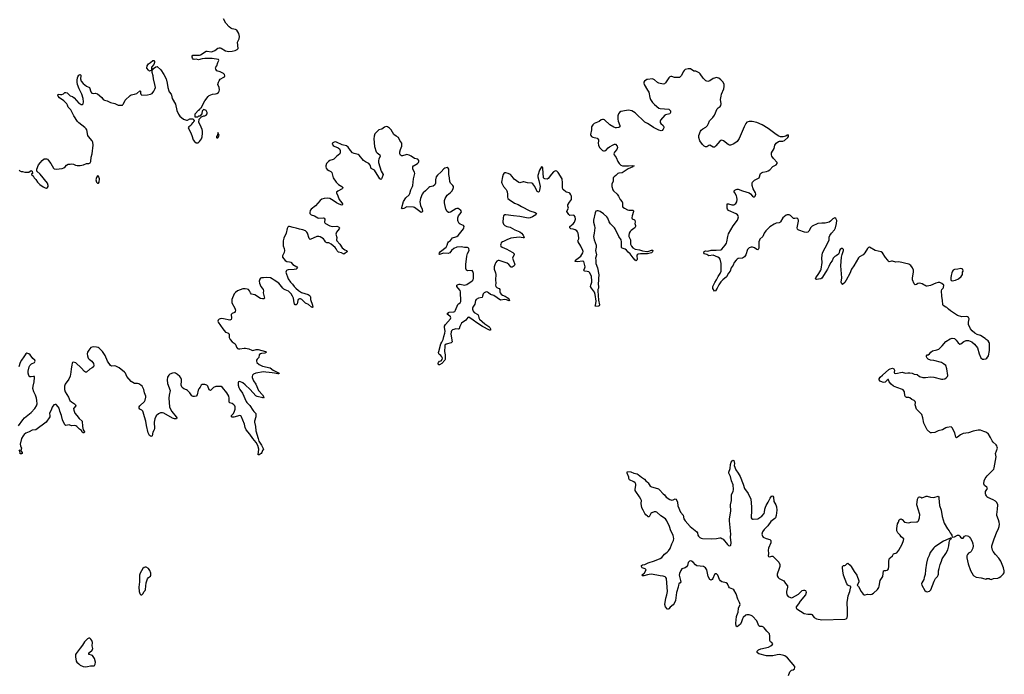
# Model space of a CAD drawing. Header units: inches. Extents: x 2221556 to 2384305, y 723442 to 892241.
# Tile 40 of 53: x 2298439 to 2316570, y 852886 to 864941. Entities that reach past the tile are written whole.
import ezdxf

# ---------------------------------------------------------------- set-up
doc = ezdxf.new("R2010")
doc.units = ezdxf.units.IN
doc.header["$MEASUREMENT"] = 0
for name, color, linetype in [('C2895', 7, 'Continuous'), ('C2896', 7, 'Continuous'), ('C3805', 7, 'Continuous'), ('C3806', 7, 'Continuous'), ('C3815', 7, 'Continuous'), ('C3816', 7, 'Continuous')]:
    doc.layers.add(name, color=color, linetype=linetype)

msp = doc.modelspace()

# ---------------------------------------------------------------- linework, layer by layer
at = {"layer": 'C2895', "color": 6, "elevation": 200}
for points in [[(2300000, 858774), (2299961, 858830), (2299903, 858890), (2299882, 858902), (2299850, 858911), (2299790, 858916), (2299750, 858902), (2299710, 858857), (2299690, 858818), (2299682, 858790), (2299686, 858750), (2299701, 858710), (2299718, 858690), (2299767, 858650), (2299797, 858610), (2299804, 858570), (2299796, 858550), (2299771, 858529), (2299730, 858504), (2299670, 858453), (2299650, 858450), (2299630, 858463), (2299570, 858531), (2299470, 858621), (2299430, 858634), (2299413, 858627), (2299405, 858615), (2299398, 858582), (2299385, 858510), (2299382, 858450), (2299366, 858374), (2299341, 858319), (2299278, 858230), (2299263, 858190), (2299262, 858130), (2299274, 858090), (2299337, 857990), (2299365, 857930), (2299390, 857901), (2299446, 857870), (2299469, 857850), (2299470, 857830), (2299434, 857790), (2299430, 857779), (2299433, 857750), (2299457, 857697), (2299489, 857650), (2299535, 857595), (2299590, 857550), (2299594, 857450), (2299608, 857388), (2299630, 857350), (2299627, 857333), (2299610, 857330), (2299590, 857348), (2299575, 857375), (2299541, 857401), (2299493, 857450), (2299470, 857461), (2299450, 857466), (2299390, 857463), (2299350, 857480), (2299290, 857470), (2299270, 857480), (2299226, 857570), (2299208, 857650), (2299176, 857730), (2299163, 857790), (2299150, 857813), (2299110, 857854), (2299090, 857857), (2299070, 857851), (2299036, 857804), (2299019, 857750), (2298995, 857710), (2298989, 857690), (2298993, 857650), (2298991, 857629), (2298924, 857530), (2298734, 857386), (2298670, 857381), (2298613, 857350), (2298550, 857324), (2298519, 857301), (2298500, 857280), (2298474, 857226), (2298447, 857127), (2298451, 857091), (2298474, 857050), (2298457, 857010), (2298460, 857000), (2298487, 856970), (2298483, 856950), (2298470, 856945), (2298450, 856944), (2298447, 856950), (2298444, 857004), (2298430, 857017)], [(2298419, 857461), (2298498, 857570), (2298530, 857607), (2298648, 857710), (2298717, 857783), (2298749, 857830), (2298758, 857870), (2298756, 857930), (2298749, 857970), (2298730, 858027), (2298700, 858090), (2298680, 858150), (2298686, 858190), (2298708, 858270), (2298714, 858354), (2298709, 858369), (2298693, 858373), (2298650, 858363), (2298625, 858365), (2298606, 858386), (2298592, 858430), (2298596, 858470), (2298614, 858546), (2298625, 858575), (2298655, 858605), (2298712, 858630), (2298721, 858650), (2298718, 858670), (2298682, 858702), (2298629, 858770), (2298610, 858787), (2298590, 858796), (2298570, 858799), (2298550, 858789), (2298513, 858730), (2298469, 858671), (2298450, 858630), (2298425, 858550)]]:
    msp.add_lwpolyline(points, dxfattribs=at)
at = {"layer": 'C2895', "color": 6, "elevation": 300}
msp.add_lwpolyline([(2299710, 853554), (2299690, 853542), (2299630, 853485), (2299596, 853424), (2299555, 853365), (2299479, 853270), (2299469, 853250), (2299464, 853210), (2299477, 853130), (2299490, 853110), (2299530, 853081), (2299554, 853054), (2299610, 853027), (2299650, 853023), (2299690, 853027), (2299740, 853040), (2299810, 853045), (2299818, 853050), (2299828, 853070), (2299834, 853110), (2299816, 853176), (2299782, 853230), (2299760, 853240), (2299709, 853250), (2299709, 853270), (2299724, 853290), (2299775, 853330), (2299784, 853364), (2299775, 853410), (2299778, 853470), (2299769, 853510), (2299750, 853535), (2299730, 853549)], close=True, dxfattribs=at)
at = {"layer": 'C2896', "color": 6, "elevation": 200}
msp.add_lwpolyline([(2298431, 862171), (2298439, 862159), (2298463, 862143), (2298490, 862145), (2298531, 862131), (2298609, 862131), (2298630, 862152), (2298650, 862162), (2298670, 862154), (2298672, 862110), (2298658, 862102), (2298654, 862090), (2298686, 862066), (2298707, 862027), (2298738, 861998), (2298768, 861948), (2298809, 861909), (2298870, 861862), (2298910, 861843), (2298930, 861839), (2298952, 861848), (2298963, 861870), (2298965, 861890), (2298950, 861929), (2298814, 862094), (2298754, 862154), (2298756, 862190), (2298787, 862270), (2298824, 862310), (2298850, 862351), (2298890, 862378), (2298930, 862381), (2298950, 862371), (2298970, 862351), (2299010, 862296), (2299059, 862210), (2299076, 862196), (2299109, 862189), (2299218, 862202), (2299249, 862211), (2299274, 862230), (2299298, 862262), (2299330, 862281), (2299370, 862281), (2299390, 862286), (2299430, 862279), (2299464, 862264), (2299497, 862257), (2299550, 862257), (2299611, 862269), (2299671, 862291), (2299710, 862296), (2299734, 862306), (2299744, 862316), (2299749, 862330), (2299755, 862410), (2299775, 862470), (2299791, 862631), (2299783, 862683), (2299772, 862710), (2299704, 862790), (2299695, 862810), (2299674, 862910), (2299663, 862930), (2299638, 862958), (2299530, 863039), (2299504, 863064), (2299435, 863170), (2299380, 863280), (2299332, 863330), (2299319, 863370), (2299305, 863390), (2299250, 863447), (2299170, 863504), (2299147, 863530), (2299138, 863550), (2299140, 863560), (2299150, 863568), (2299190, 863562), (2299214, 863566), (2299243, 863577), (2299270, 863601), (2299290, 863603), (2299310, 863592), (2299370, 863542), (2299410, 863525), (2299444, 863504), (2299530, 863406), (2299550, 863390), (2299570, 863379), (2299590, 863378), (2299606, 863390), (2299614, 863426), (2299608, 863490), (2299580, 863570), (2299532, 863670), (2299503, 863750), (2299494, 863790), (2299494, 863826), (2299503, 863870), (2299510, 863891), (2299530, 863919), (2299550, 863931), (2299562, 863922), (2299567, 863910), (2299556, 863850), (2299573, 863810), (2299610, 863764), (2299670, 863716), (2299726, 863690), (2299748, 863610), (2299766, 863590), (2299790, 863584), (2299830, 863588), (2299870, 863577), (2299950, 863510), (2299973, 863473), (2299985, 863465), (2300000, 863460)], dxfattribs=at)
msp.add_lwpolyline([(2299870, 862068), (2299850, 862038), (2299841, 861990), (2299851, 861950), (2299870, 861931), (2299890, 861931), (2299901, 861950), (2299909, 862010), (2299890, 862058)], close=True, dxfattribs=at)
at = {"layer": 'C3805', "color": 6, "elevation": 200}
for points in [[(2302902, 860000), (2302925, 859970), (2302927, 859950), (2302920, 859910), (2302946, 859814), (2302938, 859802), (2302910, 859798), (2302870, 859808), (2302770, 859873), (2302708, 859888), (2302690, 859910), (2302669, 859950), (2302650, 859971), (2302630, 859978), (2302590, 859984), (2302550, 859983), (2302450, 859945), (2302410, 859917), (2302390, 859892), (2302345, 859790), (2302342, 859750), (2302346, 859730), (2302400, 859630), (2302410, 859590), (2302407, 859570), (2302392, 859550), (2302349, 859531), (2302334, 859510), (2302336, 859444), (2302330, 859418), (2302310, 859407), (2302190, 859433), (2302150, 859438), (2302113, 859427), (2302093, 859407), (2302090, 859390), (2302096, 859370), (2302178, 859250), (2302230, 859187), (2302274, 859174), (2302290, 859162), (2302295, 859150), (2302299, 859090), (2302315, 859050), (2302350, 859009), (2302408, 858970), (2302421, 858950), (2302433, 858913), (2302449, 858889), (2302470, 858880), (2302490, 858879), (2302570, 858892), (2302598, 858890), (2302657, 858877), (2302713, 858853), (2302730, 858852), (2302794, 858866), (2302830, 858866), (2302963, 858830), (2302976, 858810), (2302950, 858800), (2302890, 858794), (2302870, 858787), (2302849, 858771), (2302841, 858719), (2302810, 858687), (2302801, 858670), (2302799, 858650), (2302807, 858630), (2302851, 858591), (2302910, 858562), (2303052, 858532), (2303107, 858487), (2303216, 858430), (2303210, 858422), (2303190, 858422), (2303130, 858430), (2303090, 858441), (2303030, 858443), (2302970, 858453), (2302930, 858455), (2302785, 858430), (2302747, 858413), (2302726, 858394), (2302720, 858370), (2302721, 858350), (2302742, 858290), (2302790, 858230), (2302839, 858110), (2302911, 858030), (2302933, 857990), (2302930, 857970), (2302918, 857978), (2302810, 858005), (2302790, 858015), (2302684, 858130), (2302590, 858219), (2302550, 858251), (2302490, 858276), (2302470, 858273), (2302464, 858256), (2302463, 858210), (2302474, 858170), (2302495, 858130), (2302541, 858061), (2302606, 857910), (2302619, 857890), (2302679, 857839), (2302730, 857750), (2302750, 857723), (2302787, 857690), (2302790, 857681), (2302789, 857630), (2302765, 857550), (2302765, 857530), (2302783, 857450), (2302790, 857370), (2302827, 857227), (2302842, 857182), (2302890, 857104), (2302926, 857030), (2302912, 857008), (2302900, 856970), (2302883, 856950), (2302850, 856928), (2302830, 856930), (2302842, 857030), (2302821, 857101), (2302792, 857152), (2302730, 857229), (2302678, 857310), (2302610, 857391), (2302593, 857430), (2302578, 857490), (2302519, 857639), (2302510, 857649), (2302490, 857651), (2302384, 857624), (2302350, 857623), (2302338, 857630), (2302339, 857650), (2302373, 857690), (2302397, 857730), (2302406, 857770), (2302404, 857810), (2302398, 857830), (2302383, 857850), (2302350, 857873), (2302308, 857888), (2302299, 857899), (2302293, 857913), (2302298, 857970), (2302288, 858010), (2302252, 858070), (2302174, 858170), (2302150, 858184), (2302130, 858189), (2302050, 858184), (2302010, 858170), (2301988, 858152), (2301970, 858129), (2301950, 858115), (2301927, 858127), (2301902, 858190), (2301885, 858210), (2301850, 858221), (2301799, 858221), (2301780, 858210), (2301763, 858177), (2301736, 858144), (2301724, 858116), (2301705, 858035), (2301690, 858010), (2301660, 858000), (2301630, 858003), (2301610, 858017), (2301570, 858070), (2301531, 858111), (2301510, 858124), (2301462, 858142), (2301429, 858169), (2301418, 858190), (2301415, 858210), (2301419, 858290), (2301416, 858316), (2301405, 858345), (2301386, 858370), (2301344, 858410), (2301310, 858429), (2301290, 858435), (2301250, 858433), (2301205, 858415), (2301182, 858398), (2301160, 858360), (2301155, 858310), (2301163, 858243), (2301211, 858110), (2301190, 858024), (2301184, 857970), (2301198, 857810), (2301213, 857770), (2301243, 857723), (2301321, 857630), (2301333, 857610), (2301328, 857592), (2301290, 857588), (2301250, 857602), (2301095, 857695), (2301070, 857701), (2301030, 857701), (2300995, 857685), (2300952, 857648), (2300928, 857590), (2300917, 857530), (2300921, 857410), (2300916, 857390), (2300893, 857347), (2300880, 857280), (2300870, 857267), (2300850, 857272), (2300830, 857285), (2300804, 857330), (2300772, 857470), (2300761, 857550), (2300734, 857630), (2300714, 857714), (2300707, 857730), (2300690, 857750), (2300651, 857771), (2300638, 857790), (2300639, 857810), (2300648, 857830), (2300736, 857910), (2300747, 857933), (2300762, 857990), (2300762, 858010), (2300735, 858070), (2300722, 858130), (2300693, 858190), (2300670, 858212), (2300630, 858234), (2300610, 858240), (2300550, 858242), (2300490, 858280), (2300411, 858370), (2300385, 858430), (2300370, 858450), (2300270, 858532), (2300210, 858562), (2300190, 858566), (2300130, 858561), (2300110, 858572), (2300057, 858650), (2300010, 858760), (2300000, 858774)], [(2303521, 860000), (2303570, 859955), (2303630, 859920), (2303750, 859882), (2303770, 859870), (2303789, 859850), (2303793, 859830), (2303793, 859790), (2303830, 859687), (2303834, 859650), (2303830, 859639), (2303826, 859646), (2303810, 859649), (2303759, 859699), (2303703, 859723), (2303636, 859790), (2303610, 859802), (2303590, 859801), (2303569, 859791), (2303558, 859770), (2303550, 859708), (2303531, 859689), (2303510, 859693), (2303497, 859710), (2303490, 859730), (2303480, 859810), (2303464, 859850), (2303440, 859890), (2303410, 859926), (2303390, 859941), (2303326, 859966), (2303301, 859981), (2303286, 860000)], [(2307248, 860000), (2307270, 859990), (2307280, 859970), (2307279, 859930), (2307287, 859910), (2307307, 859887), (2307330, 859870), (2307378, 859850), (2307436, 859810), (2307455, 859790), (2307458, 859770), (2307450, 859765), (2307404, 859784), (2307370, 859790), (2307290, 859779), (2307170, 859865), (2307110, 859882), (2307070, 859914), (2307050, 859925), (2307030, 859927), (2306990, 859910), (2306976, 859890), (2306963, 859850), (2306952, 859828), (2306890, 859815), (2306846, 859790), (2306834, 859770), (2306818, 859702), (2306781, 859650), (2306774, 859630), (2306776, 859610), (2306790, 859576), (2306810, 859546), (2306875, 859510), (2306886, 859490), (2306894, 859450), (2306908, 859428), (2307001, 859341), (2307078, 859290), (2307094, 859274), (2307108, 859250), (2307110, 859223), (2307090, 859224), (2306962, 859290), (2306856, 859356), (2306789, 859410), (2306710, 859461), (2306690, 859456), (2306651, 859409), (2306573, 859350), (2306541, 859290), (2306530, 859248), (2306516, 859244), (2306470, 859246), (2306430, 859239), (2306410, 859229), (2306393, 859210), (2306385, 859190), (2306380, 859150), (2306400, 859010), (2306384, 858990), (2306292, 858968), (2306270, 858950), (2306265, 858930), (2306262, 858830), (2306276, 858770), (2306274, 858686), (2306270, 858670), (2306214, 858610), (2306170, 858585), (2306150, 858583), (2306147, 858610), (2306153, 858630), (2306170, 858655), (2306199, 858661), (2306219, 858681), (2306226, 858710), (2306215, 858735), (2306196, 858756), (2306170, 858774), (2306159, 858790), (2306152, 858810), (2306154, 858830), (2306196, 858970), (2306210, 859003), (2306239, 859050), (2306250, 859110), (2306270, 859170), (2306273, 859207), (2306263, 859270), (2306264, 859296), (2306279, 859330), (2306372, 859430), (2306377, 859450), (2306370, 859470), (2306323, 859510), (2306310, 859530), (2306333, 859550), (2306350, 859556), (2306430, 859559), (2306450, 859566), (2306465, 859590), (2306504, 859696), (2306516, 859710), (2306550, 859728), (2306563, 859750), (2306558, 859930), (2306550, 859952), (2306511, 860000)], [(2309096, 860000), (2309086, 859974), (2309085, 859950), (2309097, 859777), (2309113, 859690), (2309108, 859670), (2309095, 859665), (2309042, 859662), (2309037, 859670), (2309042, 859678), (2309056, 859756), (2309038, 859878), (2309022, 859922), (2308986, 859970), (2308969, 860000)], [(2310000, 855798), (2309970, 855824), (2309950, 855850), (2309922, 855910), (2309893, 855953), (2309884, 856030), (2309886, 856090), (2309879, 856110), (2309853, 856153), (2309783, 856250), (2309775, 856270), (2309770, 856290), (2309782, 856370), (2309782, 856390), (2309774, 856410), (2309750, 856432), (2309667, 856467), (2309657, 856490), (2309655, 856515), (2309624, 856590), (2309623, 856610), (2309630, 856619), (2309690, 856613), (2309750, 856590), (2309810, 856578), (2309830, 856568), (2309890, 856516), (2309941, 856481), (2309971, 856450), (2310000, 856426)], [(2310000, 854719), (2309930, 854700), (2309910, 854699), (2309897, 854710), (2309943, 854757), (2309972, 854810), (2309959, 854830), (2309902, 854850), (2309887, 854870), (2309888, 854892), (2309910, 854901), (2309950, 854906), (2310000, 854932)]]:
    msp.add_lwpolyline(points, dxfattribs=at)
at = {"layer": 'C3805', "color": 6, "elevation": 300}
msp.add_lwpolyline([(2300750, 854859), (2300730, 854853), (2300707, 854833), (2300659, 854750), (2300646, 854710), (2300642, 854670), (2300645, 854590), (2300635, 854490), (2300641, 854410), (2300650, 854372), (2300660, 854360), (2300670, 854351), (2300690, 854351), (2300709, 854370), (2300730, 854412), (2300748, 854430), (2300755, 854445), (2300769, 854570), (2300794, 854646), (2300809, 854671), (2300845, 854695), (2300854, 854710), (2300854, 854750), (2300838, 854798), (2300813, 854833), (2300770, 854858)], close=True, dxfattribs=at)
at = {"layer": 'C3806', "color": 6, "elevation": 200}
for points in [[(2300000, 863460), (2300050, 863444), (2300110, 863418), (2300190, 863397), (2300250, 863370), (2300270, 863365), (2300310, 863365), (2300330, 863370), (2300339, 863381), (2300350, 863394), (2300381, 863459), (2300470, 863545), (2300490, 863556), (2300550, 863568), (2300597, 863583), (2300650, 863634), (2300666, 863626), (2300664, 863590), (2300669, 863569), (2300690, 863551), (2300790, 863555), (2300850, 863568), (2300876, 863584), (2300910, 863627), (2300930, 863661), (2300938, 863690), (2300930, 863748), (2300905, 863850), (2300899, 863910), (2300877, 863970), (2300877, 863997), (2300870, 864009), (2300830, 863996), (2300810, 864009), (2300778, 864050), (2300785, 864090), (2300810, 864131), (2300850, 864151), (2300890, 864191), (2300910, 864187), (2300922, 864170), (2300924, 864150), (2300910, 864116), (2300863, 864070), (2300863, 864043), (2300870, 864014), (2300875, 864025), (2300890, 864025), (2300900, 864040), (2300946, 864074), (2300970, 864077), (2301036, 864016), (2301090, 863933), (2301135, 863850), (2301155, 863770), (2301166, 863690), (2301182, 863630), (2301191, 863611), (2301227, 863570), (2301237, 863550), (2301247, 863490), (2301305, 863385), (2301334, 863270), (2301362, 863202), (2301390, 863165), (2301454, 863110), (2301510, 863092), (2301527, 863093), (2301573, 863113), (2301630, 863114), (2301638, 863098), (2301653, 863093), (2301654, 863070), (2301638, 863062), (2301634, 863050), (2301620, 863040), (2301602, 863018), (2301591, 862990), (2301551, 862969), (2301541, 862950), (2301582, 862870), (2301606, 862806), (2301630, 862727), (2301657, 862697), (2301690, 862674), (2301710, 862671), (2301726, 862674), (2301750, 862697), (2301785, 862750), (2301796, 862784), (2301807, 862850), (2301805, 862890), (2301798, 862918), (2301764, 863004), (2301738, 863050), (2301746, 863110), (2301787, 863153), (2301828, 863172), (2301850, 863172), (2301875, 863185), (2301889, 863210), (2301889, 863230), (2301870, 863268), (2301830, 863286), (2301818, 863282), (2301814, 863270), (2301798, 863262), (2301793, 863207), (2301753, 863167), (2301730, 863166), (2301710, 863146), (2301667, 863147), (2301668, 863210), (2301730, 863274), (2301742, 863278), (2301747, 863293), (2301762, 863298), (2301766, 863310), (2301782, 863318), (2301850, 863445), (2301910, 863525), (2301930, 863545), (2301990, 863567), (2302047, 863573), (2302070, 863581), (2302097, 863603), (2302110, 863625), (2302116, 863650), (2302110, 863690), (2302090, 863750), (2302098, 863790), (2302110, 863818), (2302130, 863844), (2302198, 863882), (2302210, 863890), (2302218, 863910), (2302212, 863930), (2302189, 863949), (2302130, 863978), (2302070, 863999), (2302048, 864028), (2302046, 864054), (2302053, 864070), (2302071, 864089), (2302087, 864150), (2302105, 864190), (2302101, 864210), (2301985, 864225), (2301850, 864226), (2301798, 864222), (2301730, 864199), (2301690, 864212), (2301650, 864209), (2301630, 864217), (2301619, 864230), (2301613, 864250), (2301613, 864270), (2301629, 864291), (2301749, 864289), (2301770, 864295), (2301870, 864361), (2301890, 864364), (2301969, 864349), (2301990, 864354), (2302030, 864372), (2302090, 864414), (2302110, 864422), (2302130, 864424), (2302150, 864418), (2302230, 864370), (2302290, 864355), (2302350, 864360), (2302407, 864373), (2302444, 864390), (2302459, 864410), (2302448, 864530), (2302479, 864590), (2302486, 864630), (2302473, 864690), (2302436, 864750), (2302410, 864761), (2302350, 864774), (2302326, 864786), (2302293, 864810), (2302235, 864875), (2302190, 864958)], [(2310000, 863839), (2309990, 863838), (2309945, 863810), (2309933, 863790), (2309930, 863770), (2309939, 863750), (2310000, 863645)], [(2310000, 863028), (2309950, 863057), (2309770, 863226), (2309710, 863260), (2309650, 863273), (2309610, 863270), (2309510, 863249), (2309485, 863235), (2309464, 863210), (2309455, 863170), (2309450, 863110), (2309458, 863070), (2309490, 862990), (2309489, 862970), (2309470, 862954), (2309430, 862948), (2309410, 862950), (2309380, 862960), (2309308, 863008), (2309210, 863095), (2309190, 863105), (2309170, 863106), (2309145, 863095), (2309110, 863064), (2309020, 863030), (2308990, 863004), (2308970, 862970), (2308971, 862910), (2308952, 862830), (2308956, 862810), (2308970, 862790), (2308990, 862776), (2309070, 862758), (2309086, 862746), (2309095, 862730), (2309097, 862710), (2309093, 862670), (2309098, 862630), (2309118, 862590), (2309150, 862548), (2309173, 862530), (2309190, 862524), (2309210, 862524), (2309230, 862533), (2309276, 862584), (2309299, 862601), (2309370, 862639), (2309390, 862646), (2309410, 862646), (2309438, 862610), (2309444, 862590), (2309443, 862570), (2309433, 862550), (2309390, 862500), (2309378, 862470), (2309384, 862450), (2309425, 862405), (2309450, 862330), (2309477, 862290), (2309510, 862261), (2309541, 862250), (2309651, 862249), (2309714, 862254), (2309752, 862250), (2309738, 862242), (2309732, 862230), (2309646, 862194), (2309530, 862121), (2309470, 862112), (2309454, 862106), (2309419, 862070), (2309387, 862050), (2309370, 862030), (2309365, 861970), (2309344, 861910), (2309340, 861870), (2309363, 861810), (2309376, 861790), (2309441, 861730), (2309467, 861690), (2309496, 861630), (2309533, 861590), (2309541, 861570), (2309537, 861510), (2309548, 861490), (2309573, 861470), (2309630, 861442), (2309656, 861436), (2309730, 861433), (2309741, 861421), (2309744, 861410), (2309714, 861330), (2309708, 861290), (2309717, 861277), (2309757, 861257), (2309767, 861247), (2309772, 861210), (2309767, 861190), (2309778, 861150), (2309776, 861130), (2309765, 861110), (2309750, 861095), (2309699, 861061), (2309678, 861042), (2309661, 861010), (2309653, 860970), (2309657, 860950), (2309684, 860890), (2309688, 860870), (2309688, 860810), (2309706, 860770), (2309730, 860739), (2309775, 860715), (2309850, 860703), (2309906, 860686), (2309990, 860674), (2310000, 860675)], [(2306511, 860000), (2306486, 860030), (2306491, 860050), (2306510, 860062), (2306532, 860068), (2306550, 860069), (2306630, 860054), (2306670, 860065), (2306771, 860130), (2306790, 860153), (2306798, 860182), (2306797, 860270), (2306785, 860305), (2306770, 860320), (2306690, 860315), (2306668, 860328), (2306657, 860357), (2306656, 860430), (2306673, 860587), (2306687, 860633), (2306714, 860690), (2306711, 860730), (2306700, 860740), (2306687, 860747), (2306632, 860748), (2306570, 860759), (2306490, 860752), (2306430, 860728), (2306390, 860692), (2306359, 860650), (2306330, 860634), (2306250, 860640), (2306225, 860635), (2306190, 860621), (2306170, 860618), (2306165, 860625), (2306171, 860650), (2306186, 860670), (2306290, 860752), (2306310, 860786), (2306321, 860830), (2306332, 860848), (2306370, 860876), (2306410, 860921), (2306470, 860940), (2306491, 860950), (2306513, 860970), (2306608, 861090), (2306620, 861110), (2306623, 861130), (2306610, 861154), (2306550, 861177), (2306531, 861191), (2306510, 861225), (2306505, 861245), (2306506, 861290), (2306518, 861330), (2306570, 861390), (2306573, 861410), (2306563, 861430), (2306530, 861454), (2306510, 861462), (2306490, 861464), (2306470, 861459), (2306370, 861397), (2306350, 861391), (2306332, 861392), (2306308, 861408), (2306284, 861450), (2306259, 861570), (2306264, 861610), (2306276, 861650), (2306290, 861682), (2306310, 861709), (2306370, 861756), (2306400, 861790), (2306422, 861830), (2306427, 861850), (2306427, 861870), (2306415, 861890), (2306373, 861933), (2306362, 861962), (2306356, 862030), (2306343, 862090), (2306344, 862190), (2306330, 862209), (2306310, 862219), (2306270, 862206), (2306250, 862192), (2306202, 862138), (2306130, 862077), (2306110, 862050), (2306096, 861990), (2306095, 861930), (2306081, 861899), (2306050, 861874), (2305990, 861861), (2305970, 861852), (2305912, 861790), (2305870, 861755), (2305852, 861730), (2305819, 861650), (2305810, 861590), (2305818, 861518), (2305852, 861450), (2305853, 861410), (2305846, 861394), (2305830, 861388), (2305782, 861430), (2305710, 861480), (2305690, 861489), (2305570, 861496), (2305510, 861467), (2305480, 861460), (2305470, 861470), (2305478, 861482), (2305507, 861593), (2305550, 861661), (2305610, 861715), (2305621, 861739), (2305639, 861810), (2305673, 861870), (2305679, 861890), (2305689, 862010), (2305715, 862110), (2305710, 862136), (2305681, 862190), (2305675, 862210), (2305676, 862230), (2305690, 862250), (2305702, 862258), (2305764, 862290), (2305780, 862310), (2305788, 862330), (2305787, 862347), (2305771, 862371), (2305710, 862388), (2305650, 862431), (2305609, 862449), (2305570, 862457), (2305550, 862454), (2305490, 862433), (2305470, 862434), (2305450, 862448), (2305441, 862470), (2305440, 862510), (2305449, 862551), (2305473, 862610), (2305477, 862650), (2305473, 862670), (2305439, 862719), (2305414, 862774), (2305370, 862796), (2305331, 862830), (2305278, 862910), (2305250, 862943), (2305210, 862968), (2305187, 862973), (2305155, 862965), (2305110, 862928), (2305051, 862910), (2305029, 862891), (2304979, 862841), (2304964, 862796), (2304960, 862750), (2304970, 862607), (2305004, 862510), (2305020, 862490), (2305070, 862450), (2305078, 862430), (2305049, 862370), (2305046, 862350), (2305048, 862310), (2305094, 862150), (2305130, 862090), (2305128, 862070), (2305110, 862021), (2305104, 862010), (2305090, 862000), (2305070, 862013), (2305050, 862040), (2304970, 862168), (2304910, 862203), (2304890, 862264), (2304870, 862290), (2304806, 862326), (2304770, 862351), (2304690, 862445), (2304670, 862457), (2304597, 862477), (2304570, 862490), (2304532, 862530), (2304490, 862592), (2304456, 862616), (2304379, 862639), (2304270, 862685), (2304250, 862690), (2304230, 862688), (2304204, 862676), (2304198, 862670), (2304194, 862650), (2304210, 862624), (2304231, 862610), (2304301, 862581), (2304325, 862565), (2304341, 862530), (2304342, 862490), (2304331, 862469), (2304270, 862423), (2304225, 862375), (2304210, 862366), (2304150, 862348), (2304123, 862330), (2304089, 862290), (2304074, 862250), (2304074, 862230), (2304081, 862210), (2304102, 862182), (2304130, 862161), (2304170, 862143), (2304189, 862129), (2304213, 862030), (2304264, 861950), (2304310, 861904), (2304373, 861870), (2304388, 861850), (2304380, 861830), (2304374, 861826), (2304295, 861785), (2304274, 861766), (2304274, 861750), (2304300, 861700), (2304324, 861630), (2304373, 861570), (2304384, 861550), (2304383, 861537), (2304379, 861530), (2304370, 861528), (2304350, 861531), (2304310, 861548), (2304270, 861570), (2304214, 861614), (2304150, 861647), (2304110, 861654), (2304044, 861650), (2304004, 861636), (2303970, 861611), (2303885, 861515), (2303807, 861450), (2303790, 861430), (2303780, 861390), (2303784, 861370), (2303803, 861350), (2303870, 861329), (2303930, 861294), (2303950, 861288), (2304030, 861290), (2304045, 861285), (2304056, 861270), (2304052, 861212), (2304059, 861199), (2304070, 861188), (2304150, 861144), (2304190, 861131), (2304276, 861136), (2304310, 861127), (2304325, 861110), (2304324, 861090), (2304272, 861030), (2304264, 861010), (2304263, 860990), (2304280, 860930), (2304273, 860890), (2304277, 860870), (2304331, 860810), (2304379, 860739), (2304425, 860705), (2304456, 860690), (2304476, 860670), (2304410, 860626), (2304367, 860647), (2304310, 860662), (2304284, 860684), (2304264, 860724), (2304246, 860746), (2304175, 860810), (2304130, 860829), (2304094, 860834), (2304080, 860840), (2304070, 860848), (2304050, 860883), (2304030, 860906), (2303970, 860941), (2303950, 860950), (2303910, 860951), (2303790, 860892), (2303769, 860909), (2303737, 861010), (2303724, 861030), (2303701, 861050), (2303653, 861070), (2303590, 861081), (2303530, 861104), (2303473, 861113), (2303410, 861132), (2303390, 861130), (2303378, 861122), (2303362, 861098), (2303344, 861010), (2303302, 860918), (2303290, 860870), (2303290, 860776), (2303308, 860728), (2303314, 860690), (2303308, 860652), (2303276, 860590), (2303275, 860570), (2303330, 860505), (2303359, 860490), (2303410, 860481), (2303430, 860473), (2303470, 860433), (2303540, 860390), (2303553, 860370), (2303527, 860350), (2303490, 860338), (2303385, 860335), (2303364, 860330), (2303350, 860320), (2303343, 860310), (2303342, 860290), (2303385, 860170), (2303427, 860110), (2303465, 860070), (2303490, 860028), (2303521, 860000)], [(2308969, 860000), (2308952, 860030), (2308953, 860050), (2308973, 860106), (2308977, 860130), (2308971, 860210), (2308964, 860230), (2308930, 860285), (2308916, 860296), (2308890, 860304), (2308848, 860308), (2308836, 860316), (2308829, 860330), (2308846, 860370), (2308849, 860390), (2308828, 860488), (2308810, 860495), (2308705, 860485), (2308666, 860490), (2308674, 860510), (2308750, 860568), (2308770, 860589), (2308810, 860646), (2308814, 860670), (2308810, 860690), (2308770, 860770), (2308722, 860850), (2308718, 860870), (2308734, 860906), (2308734, 860926), (2308722, 861010), (2308713, 861033), (2308699, 861050), (2308667, 861070), (2308630, 861085), (2308590, 861092), (2308567, 861110), (2308572, 861130), (2308630, 861179), (2308654, 861210), (2308664, 861230), (2308672, 861270), (2308667, 861310), (2308650, 861335), (2308630, 861344), (2308570, 861338), (2308561, 861341), (2308550, 861351), (2308516, 861410), (2308521, 861430), (2308543, 861470), (2308533, 861510), (2308533, 861530), (2308560, 861580), (2308599, 861630), (2308602, 861650), (2308597, 861690), (2308590, 861713), (2308570, 861745), (2308554, 861754), (2308510, 861763), (2308493, 861773), (2308451, 861810), (2308442, 861822), (2308434, 861850), (2308434, 861934), (2308426, 862010), (2308355, 862130), (2308330, 862154), (2308310, 862159), (2308290, 862154), (2308270, 862142), (2308230, 862098), (2308170, 862014), (2308150, 862007), (2308108, 862008), (2308095, 862015), (2308086, 862030), (2308070, 862210), (2308064, 862224), (2308050, 862232), (2308009, 862170), (2307978, 862070), (2307978, 862050), (2308001, 861981), (2308021, 861870), (2308010, 861799), (2308002, 861778), (2307990, 861766), (2307970, 861775), (2307959, 861790), (2307927, 861870), (2307890, 861920), (2307870, 861930), (2307790, 861934), (2307725, 861955), (2307710, 861956), (2307650, 861939), (2307630, 861943), (2307546, 862006), (2307510, 862056), (2307477, 862090), (2307431, 862110), (2307390, 862118), (2307370, 862118), (2307351, 862110), (2307339, 862090), (2307327, 862050), (2307313, 861950), (2307316, 861930), (2307346, 861870), (2307394, 861814), (2307407, 861790), (2307414, 861770), (2307419, 861730), (2307421, 861670), (2307430, 861650), (2307451, 861630), (2307550, 861565), (2307619, 861539), (2307679, 861499), (2307830, 861423), (2307930, 861390), (2307955, 861370), (2307945, 861350), (2307882, 861310), (2307836, 861290), (2307813, 861287), (2307770, 861291), (2307650, 861316), (2307530, 861327), (2307392, 861348), (2307370, 861347), (2307346, 861330), (2307340, 861290), (2307338, 861210), (2307350, 861176), (2307370, 861150), (2307410, 861133), (2307470, 861123), (2307559, 861070), (2307650, 861033), (2307680, 861010), (2307710, 860976), (2307730, 860930), (2307719, 860921), (2307710, 860921), (2307634, 860934), (2307483, 860917), (2307407, 860890), (2307350, 860855), (2307330, 860849), (2307307, 860830), (2307297, 860810), (2307293, 860790), (2307300, 860770), (2307322, 860750), (2307410, 860718), (2307450, 860690), (2307517, 860657), (2307542, 860630), (2307542, 860610), (2307518, 860570), (2307514, 860550), (2307552, 860450), (2307556, 860430), (2307547, 860410), (2307510, 860382), (2307490, 860382), (2307448, 860430), (2307415, 860455), (2307270, 860504), (2307250, 860504), (2307227, 860493), (2307207, 860470), (2307194, 860446), (2307176, 860390), (2307173, 860350), (2307201, 860281), (2307207, 860250), (2307203, 860150), (2307206, 860090), (2307199, 860050), (2307205, 860030), (2307227, 860010), (2307248, 860000)], [(2310000, 860632), (2309990, 860629), (2309871, 860631), (2309830, 860625), (2309809, 860611), (2309801, 860590), (2309807, 860533), (2309803, 860510), (2309790, 860501), (2309770, 860514), (2309733, 860553), (2309682, 860630), (2309641, 860661), (2309610, 860697), (2309590, 860715), (2309532, 860732), (2309523, 860743), (2309519, 860759), (2309522, 860850), (2309515, 860890), (2309473, 860950), (2309406, 861090), (2309390, 861111), (2309319, 861179), (2309296, 861216), (2309266, 861286), (2309250, 861308), (2309190, 861367), (2309130, 861407), (2309090, 861423), (2309070, 861423), (2309050, 861413), (2309036, 861384), (2309002, 861250), (2309004, 861210), (2309023, 861143), (2309027, 861110), (2309018, 861010), (2309006, 860946), (2309016, 860890), (2309054, 860790), (2309052, 860750), (2309041, 860690), (2309059, 860610), (2309045, 860570), (2309042, 860550), (2309047, 860510), (2309045, 860450), (2309076, 860370), (2309105, 860245), (2309106, 860230), (2309095, 860190), (2309097, 860130), (2309092, 860090), (2309100, 860010), (2309096, 860000)], [(2303286, 860000), (2303212, 860090), (2303122, 860142), (2303090, 860171), (2303056, 860190), (2302990, 860195), (2302927, 860187), (2302890, 860190), (2302870, 860183), (2302858, 860162), (2302851, 860129), (2302852, 860090), (2302878, 860030), (2302902, 860000)]]:
    msp.add_lwpolyline(points, dxfattribs=at)
msp.add_lwpolyline([(2302090, 862866), (2302084, 862816), (2302063, 862790), (2302064, 862770), (2302070, 862766), (2302090, 862767), (2302109, 862810), (2302108, 862828), (2302098, 862838)], close=True, dxfattribs=at)
at = {"layer": 'C3815', "color": 6, "elevation": 200}
for points in [[(2310000, 856426), (2310014, 856414), (2310050, 856348), (2310070, 856336), (2310182, 856310), (2310201, 856301), (2310223, 856283), (2310285, 856210), (2310310, 856190), (2310346, 856150), (2310410, 856103), (2310450, 856093), (2310470, 856097), (2310510, 856118), (2310530, 856111), (2310550, 856056), (2310557, 855990), (2310609, 855870), (2310653, 855814), (2310669, 855750), (2310690, 855710), (2310784, 855610), (2310908, 855508), (2310922, 855490), (2310929, 855450), (2310939, 855430), (2310964, 855404), (2310990, 855392), (2311010, 855389), (2311170, 855378), (2311270, 855387), (2311330, 855398), (2311350, 855397), (2311370, 855389), (2311393, 855373), (2311470, 855278), (2311490, 855261), (2311510, 855252), (2311530, 855259), (2311534, 855266), (2311540, 855310), (2311528, 855410), (2311531, 855469), (2311524, 855590), (2311509, 855710), (2311511, 855750), (2311534, 855890), (2311530, 856010), (2311543, 856090), (2311546, 856190), (2311552, 856210), (2311576, 856250), (2311583, 856290), (2311578, 856378), (2311548, 856450), (2311530, 856530), (2311499, 856590), (2311495, 856610), (2311524, 856676), (2311528, 856750), (2311540, 856790), (2311570, 856831), (2311590, 856823), (2311599, 856770), (2311594, 856730), (2311626, 856650), (2311670, 856593), (2311705, 856530), (2311763, 856390), (2311784, 856310), (2311850, 856214), (2311899, 856110), (2311917, 855970), (2311915, 855885), (2311906, 855790), (2311908, 855768), (2311920, 855750), (2311930, 855743), (2311943, 855743), (2312030, 855751), (2312070, 855773), (2312102, 855798), (2312145, 855850), (2312155, 855870), (2312159, 855930), (2312170, 855966), (2312184, 855996), (2312223, 856057), (2312256, 856130), (2312290, 856171), (2312310, 856165), (2312319, 856150), (2312328, 856070), (2312365, 856006), (2312376, 855970), (2312382, 855910), (2312370, 855810), (2312355, 855770), (2312345, 855755), (2312270, 855698), (2312218, 855622), (2312150, 855550), (2312119, 855510), (2312106, 855470), (2312117, 855430), (2312130, 855414), (2312185, 855385), (2312250, 855366), (2312270, 855350), (2312273, 855330), (2312269, 855310), (2312230, 855210), (2312219, 855170), (2312225, 855110), (2312223, 855070), (2312230, 855058), (2312250, 855051), (2312290, 855063), (2312310, 855059), (2312390, 854985), (2312418, 854950), (2312433, 854910), (2312433, 854870), (2312426, 854834), (2312388, 854730), (2312390, 854702), (2312405, 854670), (2312424, 854650), (2312508, 854608), (2312540, 854560), (2312577, 854517), (2312580, 854490), (2312558, 854410), (2312557, 854390), (2312568, 854350), (2312590, 854318), (2312630, 854298), (2312650, 854294), (2312670, 854298), (2312778, 854362), (2312850, 854431), (2312870, 854438), (2312890, 854437), (2312907, 854427), (2312916, 854416), (2312923, 854390), (2312911, 854350), (2312810, 854234), (2312778, 854182), (2312739, 854130), (2312734, 854110), (2312740, 854100), (2312750, 854089), (2312887, 854007), (2312950, 853996), (2313010, 853994), (2313027, 853987), (2313067, 853930), (2313110, 853906), (2313210, 853890), (2313630, 853899), (2313655, 853905), (2313675, 853925), (2313682, 853970), (2313685, 854070), (2313678, 854210), (2313687, 854290), (2313695, 854330), (2313727, 854410), (2313735, 854470), (2313743, 854490), (2313741, 854501), (2313733, 854510), (2313710, 854513), (2313690, 854525), (2313667, 854550), (2313611, 854709), (2313594, 854790), (2313587, 854850), (2313590, 854871), (2313610, 854893), (2313630, 854891), (2313644, 854896), (2313673, 854927), (2313690, 854930), (2313730, 854898), (2313750, 854872), (2313802, 854782), (2313857, 854710), (2313890, 854610), (2313891, 854590), (2313887, 854573), (2313860, 854530), (2313884, 854504), (2313933, 854410), (2313970, 854364), (2313990, 854352), (2314010, 854350), (2314050, 854360), (2314110, 854356), (2314130, 854361), (2314160, 854380), (2314233, 854447), (2314256, 854484), (2314266, 854510), (2314284, 854616), (2314330, 854690), (2314345, 854790), (2314362, 854798), (2314390, 854797), (2314410, 854802), (2314424, 854810), (2314437, 854830), (2314444, 854870), (2314444, 854956), (2314451, 855010), (2314467, 855033), (2314509, 855070), (2314530, 855102), (2314590, 855126), (2314610, 855147), (2314630, 855173), (2314690, 855282), (2314716, 855350), (2314720, 855379), (2314670, 855415), (2314649, 855450), (2314610, 855494), (2314597, 855517), (2314592, 855530), (2314592, 855570), (2314601, 855659), (2314624, 855690), (2314634, 855730), (2314650, 855746), (2314670, 855747), (2314690, 855736), (2314730, 855691), (2314770, 855679), (2314810, 855677), (2314850, 855687), (2314950, 855692), (2314970, 855697), (2314988, 855712), (2315010, 855770), (2315014, 855830), (2314986, 855930), (2314962, 855990), (2314960, 856010), (2314970, 856112), (2314990, 856146), (2315010, 856155), (2315030, 856151), (2315050, 856138), (2315090, 856147), (2315130, 856165), (2315150, 856166), (2315210, 856149), (2315270, 856142), (2315350, 856166), (2315361, 856150), (2315365, 856130), (2315376, 855996), (2315406, 855910), (2315427, 855793), (2315465, 855670), (2315526, 855566), (2315556, 855530), (2315570, 855490), (2315593, 855470), (2315605, 855450), (2315610, 855414), (2315650, 855418), (2315710, 855446), (2315730, 855446), (2315753, 855433), (2315763, 855410), (2315790, 855391), (2315810, 855394), (2315836, 855430), (2315870, 855440), (2315910, 855429), (2315930, 855414), (2315950, 855390), (2315978, 855330), (2315989, 855289), (2315996, 855250), (2315992, 855210), (2315974, 855170), (2315960, 855150), (2315944, 855136), (2315910, 855116), (2315890, 855094), (2315882, 855070), (2315878, 855030), (2315902, 854922), (2315950, 854799), (2315995, 854715), (2316010, 854701), (2316050, 854677), (2316145, 854665), (2316210, 854642), (2316230, 854641), (2316250, 854650), (2316270, 854653), (2316290, 854651), (2316310, 854637), (2316330, 854633), (2316372, 854648), (2316450, 854657), (2316474, 854666), (2316506, 854690), (2316546, 854730), (2316564, 854756), (2316570, 854790), (2316557, 854850), (2316505, 854970), (2316466, 855026), (2316408, 855090), (2316366, 855146), (2316355, 855170), (2316339, 855230), (2316340, 855250), (2316381, 855379), (2316410, 855441), (2316433, 855510), (2316459, 855550), (2316476, 855610), (2316478, 855650), (2316473, 855687), (2316462, 855730), (2316432, 855810), (2316430, 855830), (2316446, 855930), (2316450, 856010), (2316434, 856050), (2316410, 856074), (2316362, 856102), (2316265, 856145), (2316250, 856155), (2316240, 856170), (2316228, 856190), (2316224, 856210), (2316224, 856250), (2316257, 856310), (2316249, 856330), (2316202, 856362), (2316191, 856391), (2316200, 856450), (2316216, 856490), (2316256, 856544), (2316348, 856632), (2316374, 856666), (2316384, 856690), (2316421, 856890), (2316408, 856950), (2316442, 857050), (2316441, 857070), (2316433, 857093), (2316421, 857110), (2316362, 857162), (2316345, 857185), (2316315, 857250), (2316270, 857319), (2316250, 857336), (2316230, 857346), (2316190, 857357), (2316130, 857384), (2316090, 857383), (2315997, 857363), (2315910, 857335), (2315810, 857319), (2315765, 857295), (2315710, 857253), (2315690, 857244), (2315674, 857254), (2315659, 857330), (2315610, 857426), (2315590, 857441), (2315509, 857429), (2315490, 857423), (2315430, 857388), (2315350, 857367), (2315290, 857342), (2315230, 857330), (2315210, 857332), (2315150, 857390), (2315110, 857461), (2315090, 857510), (2315070, 857610), (2315050, 857670), (2315034, 857690), (2314968, 857748), (2314955, 857770), (2314931, 857850), (2314935, 857890), (2314930, 857912), (2314910, 857928), (2314865, 857945), (2314830, 857979), (2314810, 857986), (2314770, 857985), (2314753, 857993), (2314740, 858020), (2314730, 858090), (2314710, 858124), (2314694, 858134), (2314590, 858168), (2314530, 858195), (2314488, 858230), (2314450, 858270), (2314439, 858310), (2314434, 858314), (2314430, 858316), (2314410, 858302), (2314396, 858284), (2314373, 858267), (2314350, 858263), (2314328, 858268), (2314286, 858286), (2314268, 858310), (2314265, 858330), (2314283, 858357), (2314324, 858396), (2314442, 858498), (2314466, 858514), (2314510, 858521), (2314535, 858510), (2314545, 858490), (2314542, 858442), (2314550, 858432), (2314570, 858425), (2314690, 858449), (2314750, 858432), (2314790, 858439), (2314830, 858439), (2314870, 858433), (2314910, 858416), (2314965, 858405), (2315005, 858370), (2315070, 858349), (2315118, 858350), (2315210, 858364), (2315270, 858357), (2315410, 858322), (2315438, 858322), (2315472, 858329), (2315508, 858352), (2315522, 858370), (2315527, 858390), (2315514, 858510), (2315493, 858570), (2315450, 858604), (2315410, 858627), (2315270, 858664), (2315213, 858673), (2315166, 858690), (2315146, 858710), (2315138, 858730), (2315138, 858750), (2315146, 858770), (2315170, 858772), (2315190, 858785), (2315219, 858821), (2315250, 858845), (2315330, 858861), (2315364, 858876), (2315424, 858936), (2315490, 859013), (2315570, 859064), (2315610, 859077), (2315651, 859070), (2315682, 859042), (2315719, 858990), (2315750, 858967), (2315770, 858971), (2315824, 859016), (2315870, 859034), (2315910, 859033), (2315971, 859011), (2316023, 858963), (2316076, 858896), (2316104, 858790), (2316136, 858716), (2316170, 858688), (2316190, 858688), (2316230, 858696), (2316250, 858708), (2316276, 858750), (2316298, 858850), (2316296, 858976), (2316290, 858995), (2316270, 859029), (2316233, 859053), (2316215, 859070), (2316130, 859126), (2316070, 859144), (2316026, 859166), (2315977, 859210), (2315946, 859250), (2315912, 859330), (2315910, 859370), (2315921, 859430), (2315910, 859455), (2315889, 859469), (2315870, 859473), (2315790, 859472), (2315710, 859492), (2315578, 859578), (2315539, 859610), (2315510, 859642), (2315490, 859649), (2315441, 859681), (2315435, 859695), (2315433, 859767), (2315421, 859850), (2315414, 859950), (2315419, 859970), (2315442, 860000)], [(2311283, 860000), (2311282, 859998), (2311251, 859950), (2311230, 859944), (2311204, 859990), (2311202, 860000)], [(2310000, 854932), (2310010, 854937), (2310130, 854977), (2310230, 855016), (2310264, 855036), (2310310, 855098), (2310363, 855137), (2310383, 855157), (2310415, 855205), (2310447, 855290), (2310476, 855350), (2310482, 855390), (2310480, 855410), (2310471, 855450), (2310427, 855530), (2310407, 855610), (2310356, 855710), (2310328, 855750), (2310244, 855804), (2310170, 855872), (2310150, 855879), (2310121, 855879), (2310078, 855862), (2310063, 855850), (2310030, 855789), (2310014, 855786), (2310000, 855798)], [(2312597, 852863), (2312618, 852930), (2312650, 852962), (2312679, 852970), (2312709, 852990), (2312715, 853010), (2312711, 853030), (2312575, 853190), (2312530, 853226), (2312510, 853234), (2312428, 853248), (2312390, 853245), (2312310, 853227), (2312190, 853228), (2312050, 853263), (2312023, 853283), (2312018, 853290), (2312018, 853310), (2312043, 853337), (2312085, 853355), (2312230, 853386), (2312270, 853410), (2312292, 853430), (2312305, 853450), (2312289, 853470), (2312266, 853486), (2312253, 853510), (2312254, 853590), (2312245, 853630), (2312198, 853678), (2312150, 853744), (2312136, 853756), (2312110, 853764), (2312070, 853766), (2312050, 853777), (2312014, 853870), (2311930, 853954), (2311910, 853968), (2311870, 853979), (2311830, 853981), (2311810, 853974), (2311758, 853930), (2311747, 853910), (2311731, 853850), (2311710, 853811), (2311650, 853759), (2311632, 853772), (2311626, 853826), (2311638, 853950), (2311642, 853970), (2311670, 854030), (2311677, 854103), (2311704, 854170), (2311693, 854210), (2311662, 854270), (2311632, 854370), (2311590, 854439), (2311570, 854454), (2311510, 854477), (2311495, 854495), (2311471, 854550), (2311450, 854569), (2311371, 854591), (2311341, 854610), (2311327, 854630), (2311296, 854710), (2311290, 854721), (2311270, 854736), (2311250, 854736), (2311236, 854724), (2311203, 854650), (2311190, 854630), (2311170, 854618), (2311150, 854634), (2311118, 854690), (2311092, 854812), (2311070, 854850), (2311030, 854870), (2310910, 854882), (2310881, 854901), (2310838, 854950), (2310810, 854971), (2310790, 854976), (2310770, 854971), (2310750, 854946), (2310734, 854890), (2310717, 854863), (2310690, 854844), (2310634, 854826), (2310610, 854795), (2310590, 854745), (2310585, 854710), (2310612, 854590), (2310603, 854570), (2310578, 854550), (2310568, 854530), (2310562, 854490), (2310533, 854390), (2310517, 854243), (2310491, 854190), (2310470, 854165), (2310418, 854122), (2310390, 854089), (2310370, 854081), (2310359, 854090), (2310333, 854130), (2310319, 854170), (2310338, 854290), (2310356, 854350), (2310365, 854410), (2310347, 854650), (2310339, 854670), (2310324, 854684), (2310290, 854694), (2310230, 854701), (2310070, 854730), (2310030, 854727), (2310000, 854719)]]:
    msp.add_lwpolyline(points, dxfattribs=at)
msp.add_lwpolyline([(2315590, 855398), (2315574, 855390), (2315578, 855382), (2315570, 855386), (2315550, 855379), (2315450, 855337), (2315290, 855235), (2315270, 855216), (2315205, 855130), (2315186, 855074), (2315155, 855010), (2315135, 854930), (2315118, 854810), (2315115, 854725), (2315094, 854670), (2315087, 854630), (2315048, 854570), (2315042, 854550), (2315048, 854530), (2315107, 854427), (2315130, 854411), (2315150, 854408), (2315190, 854418), (2315218, 854442), (2315276, 854604), (2315302, 854650), (2315340, 854690), (2315352, 854710), (2315356, 854730), (2315355, 854790), (2315370, 854835), (2315387, 854910), (2315416, 854970), (2315426, 855014), (2315494, 855110), (2315530, 855179), (2315551, 855250), (2315552, 855310), (2315558, 855342), (2315580, 855380), (2315590, 855382), (2315595, 855390)], close=True, dxfattribs=at)
at = {"layer": 'C3816', "color": 6, "elevation": 200}
for points in [[(2311202, 860000), (2311200, 860010), (2311205, 860030), (2311237, 860103), (2311271, 860150), (2311300, 860210), (2311340, 860270), (2311353, 860310), (2311358, 860350), (2311354, 860450), (2311335, 860530), (2311326, 860550), (2311296, 860570), (2311210, 860607), (2311130, 860590), (2311090, 860618), (2311048, 860628), (2311039, 860650), (2311045, 860670), (2311070, 860687), (2311110, 860681), (2311170, 860698), (2311266, 860694), (2311350, 860702), (2311370, 860713), (2311430, 860790), (2311452, 860828), (2311460, 860850), (2311476, 860950), (2311490, 860999), (2311577, 861143), (2311655, 861250), (2311665, 861270), (2311674, 861310), (2311671, 861331), (2311655, 861350), (2311630, 861366), (2311490, 861426), (2311474, 861450), (2311469, 861470), (2311464, 861536), (2311467, 861553), (2311490, 861551), (2311550, 861530), (2311590, 861532), (2311610, 861542), (2311624, 861556), (2311645, 861590), (2311652, 861630), (2311645, 861670), (2311636, 861696), (2311605, 861750), (2311598, 861770), (2311598, 861790), (2311610, 861804), (2311630, 861816), (2311650, 861820), (2311670, 861819), (2311750, 861788), (2311871, 861751), (2311897, 861737), (2311930, 861693), (2311950, 861681), (2311970, 861682), (2311981, 861690), (2311991, 861710), (2311995, 861730), (2311991, 861750), (2311946, 861826), (2311924, 861890), (2311925, 861930), (2311932, 861950), (2311970, 861986), (2312056, 862030), (2312081, 862110), (2312096, 862124), (2312124, 862136), (2312190, 862146), (2312222, 862158), (2312250, 862177), (2312310, 862237), (2312370, 862270), (2312390, 862290), (2312384, 862310), (2312322, 862382), (2312291, 862430), (2312281, 862450), (2312282, 862490), (2312333, 862567), (2312347, 862633), (2312354, 862650), (2312370, 862670), (2312410, 862696), (2312430, 862702), (2312490, 862705), (2312521, 862719), (2312581, 862770), (2312595, 862790), (2312595, 862810), (2312590, 862819), (2312570, 862816), (2312545, 862795), (2312496, 862784), (2312450, 862785), (2312416, 862796), (2312367, 862827), (2312219, 862939), (2312110, 863007), (2312010, 863045), (2311924, 863064), (2311870, 863065), (2311830, 863053), (2311810, 863030), (2311777, 862970), (2311690, 862754), (2311650, 862701), (2311590, 862657), (2311546, 862634), (2311530, 862630), (2311510, 862631), (2311484, 862644), (2311398, 862710), (2311370, 862721), (2311350, 862718), (2311333, 862707), (2311259, 862621), (2311230, 862596), (2311210, 862593), (2311150, 862629), (2311130, 862625), (2311090, 862601), (2311070, 862597), (2311042, 862610), (2311010, 862641), (2310964, 862710), (2310942, 862770), (2310945, 862810), (2310978, 862890), (2310990, 862907), (2311018, 862930), (2311075, 862965), (2311102, 862990), (2311125, 863030), (2311141, 863079), (2311201, 863139), (2311230, 863180), (2311282, 863298), (2311301, 863319), (2311337, 863343), (2311350, 863359), (2311354, 863390), (2311346, 863470), (2311353, 863530), (2311363, 863570), (2311402, 863670), (2311410, 863710), (2311410, 863750), (2311390, 863790), (2311350, 863835), (2311310, 863864), (2311290, 863872), (2311270, 863874), (2311230, 863867), (2311210, 863858), (2311150, 863814), (2311130, 863807), (2311110, 863805), (2311073, 863813), (2311024, 863864), (2310970, 863944), (2310950, 863963), (2310890, 863992), (2310850, 863996), (2310790, 864039), (2310750, 864037), (2310690, 864023), (2310674, 864006), (2310658, 863982), (2310628, 863912), (2310590, 863879), (2310550, 863874), (2310499, 863879), (2310450, 863893), (2310430, 863895), (2310410, 863888), (2310390, 863871), (2310330, 863778), (2310310, 863758), (2310290, 863754), (2310210, 863771), (2310185, 863785), (2310130, 863836), (2310090, 863851), (2310000, 863839)], [(2310000, 863645), (2310024, 863604), (2310040, 863510), (2310053, 863470), (2310090, 863417), (2310130, 863377), (2310210, 863312), (2310230, 863307), (2310390, 863296), (2310401, 863290), (2310421, 863261), (2310424, 863230), (2310411, 863210), (2310330, 863188), (2310319, 863181), (2310239, 863090), (2310230, 863070), (2310234, 863050), (2310247, 863030), (2310287, 862990), (2310300, 862970), (2310300, 862950), (2310290, 862927), (2310270, 862902), (2310250, 862897), (2310210, 862906), (2310110, 862956), (2310050, 862999), (2310000, 863028)], [(2315442, 860000), (2315449, 860010), (2315455, 860050), (2315422, 860082), (2315380, 860100), (2315350, 860103), (2315310, 860092), (2315210, 860047), (2315150, 860036), (2315130, 860037), (2315110, 860045), (2315090, 860061), (2315057, 860077), (2315010, 860088), (2314977, 860083), (2314950, 860064), (2314930, 860057), (2314910, 860079), (2314880, 860150), (2314877, 860190), (2314896, 860290), (2314896, 860330), (2314882, 860370), (2314850, 860413), (2314810, 860439), (2314630, 860481), (2314570, 860476), (2314510, 860493), (2314490, 860494), (2314450, 860482), (2314430, 860495), (2314423, 860510), (2314379, 860559), (2314327, 860650), (2314303, 860664), (2314190, 860693), (2314090, 860754), (2314070, 860749), (2314050, 860730), (2314000, 860650), (2313970, 860614), (2313904, 860576), (2313884, 860556), (2313801, 860410), (2313756, 860350), (2313724, 860270), (2313657, 860143), (2313630, 860103), (2313590, 860062), (2313577, 860077), (2313568, 860108), (2313575, 860185), (2313561, 860410), (2313574, 860566), (2313584, 860616), (2313610, 860690), (2313607, 860710), (2313590, 860729), (2313570, 860725), (2313546, 860710), (2313533, 860690), (2313531, 860650), (2313516, 860624), (2313472, 860590), (2313450, 860581), (2313419, 860550), (2313397, 860503), (2313370, 860464), (2313341, 860399), (2313311, 860350), (2313285, 860295), (2313210, 860179), (2313190, 860170), (2313150, 860160), (2313117, 860157), (2313101, 860161), (2313092, 860170), (2313099, 860190), (2313152, 860268), (2313189, 860330), (2313196, 860350), (2313214, 860470), (2313208, 860550), (2313213, 860607), (2313223, 860650), (2313322, 860830), (2313342, 860890), (2313346, 860934), (2313358, 860970), (2313388, 861012), (2313443, 861070), (2313461, 861110), (2313478, 861190), (2313483, 861243), (2313470, 861281), (2313450, 861295), (2313410, 861271), (2313372, 861230), (2313347, 861213), (2313270, 861192), (2313210, 861194), (2313135, 861185), (2313030, 861140), (2313004, 861116), (2312970, 861044), (2312950, 861026), (2312930, 861021), (2312891, 861029), (2312784, 861064), (2312772, 861072), (2312764, 861084), (2312758, 861110), (2312780, 861230), (2312779, 861250), (2312770, 861276), (2312750, 861286), (2312710, 861279), (2312690, 861283), (2312635, 861335), (2312610, 861349), (2312570, 861349), (2312550, 861340), (2312490, 861291), (2312450, 861218), (2312436, 861204), (2312421, 861199), (2312370, 861196), (2312330, 861177), (2312250, 861127), (2312176, 861050), (2312148, 861010), (2312123, 860950), (2312070, 860901), (2312059, 860881), (2312052, 860850), (2312048, 860732), (2312039, 860710), (2312030, 860704), (2312010, 860711), (2311970, 860741), (2311934, 860754), (2311910, 860754), (2311870, 860739), (2311857, 860730), (2311843, 860710), (2311810, 860610), (2311787, 860573), (2311750, 860552), (2311670, 860541), (2311650, 860531), (2311630, 860513), (2311598, 860470), (2311579, 860421), (2311538, 860370), (2311520, 860310), (2311490, 860272), (2311454, 860206), (2311384, 860150), (2311350, 860116), (2311310, 860061), (2311283, 860000)], [(2310000, 860675), (2310023, 860677), (2310070, 860696), (2310090, 860699), (2310097, 860690), (2310093, 860667), (2310070, 860650), (2310000, 860632)]]:
    msp.add_lwpolyline(points, dxfattribs=at)
msp.add_lwpolyline([(2315770, 860362), (2315711, 860349), (2315650, 860343), (2315630, 860329), (2315614, 860310), (2315601, 860279), (2315588, 860228), (2315582, 860190), (2315586, 860150), (2315590, 860142), (2315610, 860131), (2315670, 860146), (2315724, 860170), (2315774, 860210), (2315789, 860230), (2315799, 860250), (2315802, 860290), (2315809, 860310), (2315806, 860350)], close=True, dxfattribs=at)

doc.saveas('drawing.dxf')
